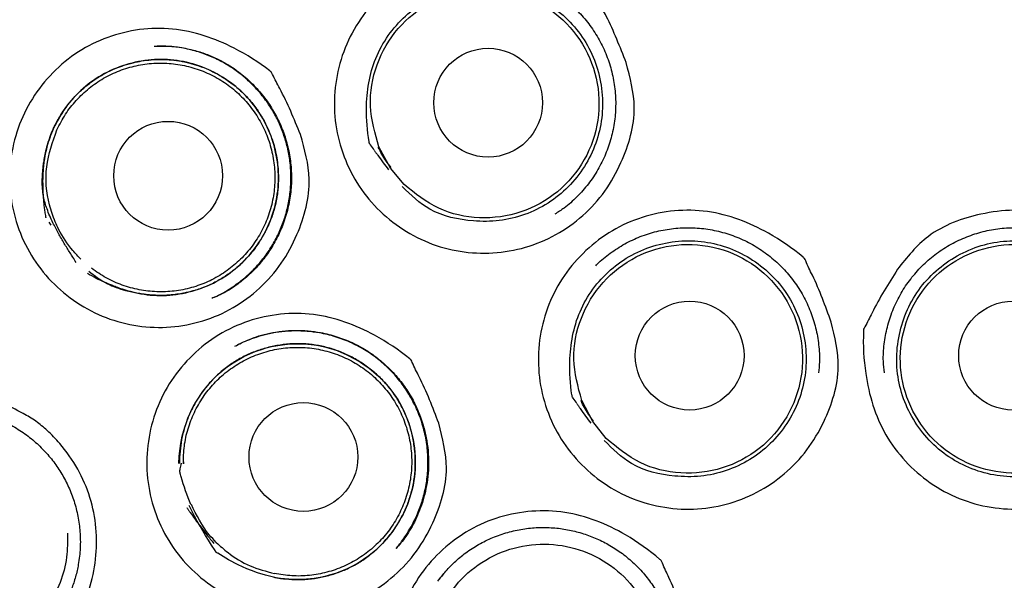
# Model space of a CAD drawing. Header units: millimetres. Extents: x 8 to 1520, y 12 to 1090.
# Tile 42 of 53: x 788.17 to 799.27, y 1062.65 to 1068.96. Entities that reach past the tile are written whole.
import ezdxf

# ---------------------------------------------------------------- set-up
doc = ezdxf.new("R2010")
doc.units = ezdxf.units.MM

msp = doc.modelspace()

# ---------------------------------------------------------------- linework, layer by layer
at = {"color": 7, "linetype": 'Continuous', "lineweight": 30}
for p, q in [((789.733, 1068.666), (789.721, 1068.666)), ((792.35, 1067.292), (792.221, 1067.53)), ((792.505, 1067.106), (792.35, 1067.292)), ((788.498, 1066.685), (788.521, 1066.651)), ((790.366, 1065.839), (790.342, 1065.828)), ((790.611, 1065.291), (790.628, 1065.299)), ((794.63, 1064.436), (794.506, 1064.676)), ((794.782, 1064.247), (794.63, 1064.436)), ((790.012, 1064.015), (790.016, 1063.962)), ((792.434, 1063.035), (792.411, 1063.009))]:
    msp.add_line(p, q, dxfattribs=at)
at = {"color": 7, "linetype": 'Continuous', "lineweight": 30, "flags": 128}
msp.add_lwpolyline([(789.966, 1063.964), (789.97, 1064.048), (789.98, 1064.135), (789.989, 1064.191), (790.004, 1064.271), (790.031, 1064.373), (790.05, 1064.428), (790.068, 1064.476), (790.087, 1064.523), (790.108, 1064.568), (790.131, 1064.612), (790.155, 1064.655), (790.235, 1064.776), (790.324, 1064.885), (790.371, 1064.934), (790.423, 1064.982), (790.475, 1065.026), (790.526, 1065.064), (790.576, 1065.099), (790.697, 1065.169), (790.806, 1065.218), (790.848, 1065.234), (790.895, 1065.25), (790.949, 1065.266), (791.011, 1065.282), (791.106, 1065.299), (791.215, 1065.311), (791.338, 1065.313), (791.418, 1065.309), (791.489, 1065.301), (791.538, 1065.293), (791.591, 1065.282), (791.648, 1065.268), (791.75, 1065.236), (791.859, 1065.19), (791.954, 1065.141), (792.014, 1065.105), (792.066, 1065.07), (792.109, 1065.038), (792.159, 1064.998), (792.218, 1064.946), (792.283, 1064.88), (792.342, 1064.811), (792.386, 1064.752), (792.414, 1064.712), (792.432, 1064.684), (792.451, 1064.652), (792.477, 1064.604), (792.508, 1064.54), (792.556, 1064.42), (792.585, 1064.324), (792.606, 1064.234), (792.621, 1064.137), (792.629, 1064.038), (792.629, 1063.94), (792.628, 1063.898), (792.625, 1063.857), (792.62, 1063.816), (792.615, 1063.775), (792.61, 1063.747), (792.605, 1063.722), (792.598, 1063.687), (792.585, 1063.636), (792.566, 1063.574), (792.541, 1063.503), (792.515, 1063.442), (792.492, 1063.393), (792.472, 1063.356), (792.45, 1063.317), (792.416, 1063.261), (792.377, 1063.204), (792.332, 1063.145), (792.262, 1063.065), (792.184, 1062.99), (792.106, 1062.925), (792.048, 1062.884), (791.991, 1062.847), (791.93, 1062.813), (791.864, 1062.78), (791.797, 1062.751), (791.729, 1062.726), (791.659, 1062.705), (791.611, 1062.693), (791.558, 1062.682), (791.489, 1062.67), (791.402, 1062.661), (791.299, 1062.657), (791.25, 1062.658), (791.203, 1062.66), (791.156, 1062.665), (791.109, 1062.671), (791.063, 1062.678), (791, 1062.691), (790.943, 1062.706), (790.853, 1062.734), (790.783, 1062.759), (790.733, 1062.78), (790.634, 1062.824), (790.524, 1062.88), (790.403, 1062.953), (790.402, 1062.954), (790.402, 1062.954), (790.401, 1062.954), (790.392, 1062.96), (790.389, 1062.962), (790.388, 1062.963), (790.388, 1062.963), (790.388, 1062.963), (790.388, 1062.963), (790.388, 1062.963), (790.388, 1062.963), (790.388, 1062.963), (790.379, 1062.976), (790.376, 1062.981), (790.375, 1062.983), (790.375, 1062.983), (790.375, 1062.983), (790.375, 1062.983), (790.334, 1063.045), (790.299, 1063.101), (790.267, 1063.153), (790.236, 1063.206), (790.204, 1063.26), (790.172, 1063.315), (790.141, 1063.372), (790.11, 1063.432), (790.08, 1063.493)], dxfattribs=at)
at = {"color": 7, "linetype": 'Continuous', "lineweight": 30}
for centre, radius in [((797.546, 1068.964), 16.35), ((797.546, 1068.964), 16.174), ((793.451, 1068.029), 0.613), ((789.844, 1067.206), 0.613), ((795.723, 1065.18), 0.613), ((799.368, 1065.18), 0.613), ((791.369, 1064.038), 0.613)]:
    msp.add_circle(centre, radius, dxfattribs=at)
for points, knots in [([(797.546, 1086.816), (797.386, 1086.815), (797.071, 1086.813), (796.608, 1086.793), (796.161, 1086.764), (795.732, 1086.725), (795.32, 1086.678), (794.924, 1086.623), (794.532, 1086.56), (794.146, 1086.49), (793.767, 1086.412), (793.407, 1086.33), (793.066, 1086.245), (792.754, 1086.161), (792.469, 1086.079), (792.21, 1086), (791.967, 1085.922), (791.74, 1085.846), (791.529, 1085.772), (791.329, 1085.699), (791.023, 1085.583), (790.605, 1085.415), (790.076, 1085.182), (789.547, 1084.927), (789.017, 1084.65), (788.491, 1084.353), (787.971, 1084.034), (787.462, 1083.699), (786.967, 1083.348), (786.487, 1082.983), (786.021, 1082.603), (785.567, 1082.206), (785.124, 1081.793), (784.694, 1081.363), (784.279, 1080.919), (783.879, 1080.459), (783.496, 1079.988), (783.13, 1079.506), (782.782, 1079.014), (782.45, 1078.511), (782.134, 1077.993), (781.833, 1077.462), (781.549, 1076.918), (781.284, 1076.364), (781.039, 1075.802), (780.815, 1075.238), (780.612, 1074.671), (780.429, 1074.102), (780.266, 1073.528), (780.121, 1072.944), (779.995, 1072.351), (779.887, 1071.749), (779.8, 1071.141), (779.734, 1070.53), (779.688, 1069.922), (779.664, 1069.317), (779.66, 1068.718), (779.676, 1068.12), (779.712, 1067.52), (779.769, 1066.917), (779.847, 1066.312), (779.946, 1065.708), (780.065, 1065.105), (780.204, 1064.51), (780.362, 1063.924), (780.538, 1063.349), (780.732, 1062.782), (780.946, 1062.22), (781.18, 1061.661), (781.434, 1061.108), (781.708, 1060.563), (782.001, 1060.025), (782.312, 1059.498), (782.641, 1058.98), (782.988, 1058.473), (783.355, 1057.975), (783.729, 1057.5), (784.11, 1057.049), (784.497, 1056.62), (784.905, 1056.196), (785.335, 1055.777), (785.711, 1055.435), (786.024, 1055.164), (786.266, 1054.962), (786.515, 1054.762), (786.769, 1054.564), (786.992, 1054.398), (787.174, 1054.266), (787.308, 1054.169), (787.426, 1054.086), (787.528, 1054.015), (787.614, 1053.956), (787.682, 1053.909), (787.734, 1053.873), (787.763, 1053.854), (787.775, 1053.847)], [0, 0, 0, 0, 0.01046, 0.020552, 0.030284, 0.039666, 0.048704, 0.057404, 0.065771, 0.074592, 0.083021, 0.091062, 0.098708, 0.105954, 0.112192, 0.118091, 0.123643, 0.12885, 0.133713, 0.138256, 0.142736, 0.155129, 0.167633, 0.180492, 0.193494, 0.206654, 0.219954, 0.233312, 0.246467, 0.259609, 0.272694, 0.285732, 0.298981, 0.312217, 0.325454, 0.338706, 0.351993, 0.365096, 0.378228, 0.391361, 0.40448, 0.417837, 0.43121, 0.444588, 0.457933, 0.471221, 0.484239, 0.497239, 0.510237, 0.523246, 0.536516, 0.549836, 0.563207, 0.576606, 0.589971, 0.603048, 0.616089, 0.629109, 0.64212, 0.655374, 0.668652, 0.681968, 0.695335, 0.708737, 0.721881, 0.734964, 0.748006, 0.761026, 0.774276, 0.787531, 0.800807, 0.814129, 0.827512, 0.840783, 0.854166, 0.867635, 0.881202, 0.893636, 0.906184, 0.918963, 0.932024, 0.945381, 0.952176, 0.959053, 0.966005, 0.973027, 0.980081, 0.984132, 0.987733, 0.990885, 0.99359, 0.995851, 0.997669, 0.999049, 1, 1, 1, 1]), ([(807.317, 1053.847), (807.33, 1053.856), (807.361, 1053.877), (807.421, 1053.92), (807.499, 1053.973), (807.591, 1054.036), (807.714, 1054.121), (807.864, 1054.227), (808.06, 1054.369), (808.284, 1054.536), (808.537, 1054.731), (808.804, 1054.944), (809.083, 1055.177), (809.368, 1055.425), (809.651, 1055.681), (809.959, 1055.972), (810.286, 1056.297), (810.628, 1056.658), (810.953, 1057.019), (811.274, 1057.395), (811.59, 1057.786), (811.9, 1058.194), (812.194, 1058.605), (812.476, 1059.021), (812.745, 1059.444), (813.017, 1059.898), (813.289, 1060.385), (813.559, 1060.907), (813.811, 1061.437), (814.047, 1061.978), (814.267, 1062.531), (814.47, 1063.097), (814.655, 1063.67), (814.82, 1064.25), (814.965, 1064.831), (815.089, 1065.412), (815.194, 1065.99), (815.28, 1066.571), (815.347, 1067.157), (815.395, 1067.749), (815.424, 1068.347), (815.432, 1068.948), (815.42, 1069.55), (815.388, 1070.149), (815.337, 1070.742), (815.267, 1071.328), (815.177, 1071.909), (815.069, 1072.49), (814.941, 1073.07), (814.793, 1073.649), (814.625, 1074.223), (814.438, 1074.793), (814.232, 1075.355), (814.009, 1075.907), (813.769, 1076.448), (813.511, 1076.979), (813.236, 1077.503), (812.942, 1078.02), (812.63, 1078.529), (812.301, 1079.027), (811.956, 1079.514), (811.596, 1079.988), (811.222, 1080.448), (810.834, 1080.894), (810.431, 1081.328), (810.035, 1081.727), (809.649, 1082.092), (809.275, 1082.427), (808.891, 1082.751), (808.499, 1083.064), (808.101, 1083.364), (807.678, 1083.664), (807.235, 1083.96), (806.771, 1084.25), (806.312, 1084.517), (805.944, 1084.718), (805.665, 1084.863), (805.473, 1084.959), (805.273, 1085.057), (805.055, 1085.16), (804.816, 1085.269), (804.56, 1085.381), (804.288, 1085.495), (803.999, 1085.609), (803.69, 1085.726), (803.36, 1085.844), (803.02, 1085.957), (802.672, 1086.065), (802.318, 1086.167), (801.947, 1086.265), (801.559, 1086.36), (801.154, 1086.448), (800.731, 1086.53), (800.303, 1086.603), (799.871, 1086.665), (799.437, 1086.717), (798.986, 1086.76), (798.52, 1086.792), (798.038, 1086.812), (797.712, 1086.815), (797.546, 1086.816)], [0, 0, 0, 0, 0.001186, 0.002778, 0.004846, 0.007367, 0.010065, 0.014571, 0.019398, 0.025865, 0.032824, 0.040265, 0.048181, 0.056547, 0.064911, 0.073131, 0.084205, 0.095022, 0.105589, 0.115914, 0.127315, 0.138425, 0.149382, 0.160324, 0.171232, 0.182109, 0.194899, 0.207672, 0.22044, 0.233218, 0.246251, 0.259319, 0.27244, 0.285585, 0.298704, 0.311541, 0.324334, 0.337106, 0.34987, 0.362874, 0.375899, 0.38896, 0.402085, 0.415237, 0.428126, 0.440963, 0.453761, 0.466536, 0.479532, 0.492532, 0.505551, 0.518603, 0.531703, 0.544624, 0.557512, 0.570352, 0.583154, 0.596161, 0.609152, 0.622137, 0.635132, 0.648154, 0.660985, 0.673864, 0.68676, 0.699639, 0.710558, 0.721481, 0.732417, 0.743351, 0.754253, 0.764948, 0.777202, 0.789097, 0.800648, 0.811866, 0.816527, 0.82113, 0.825886, 0.831122, 0.836844, 0.843055, 0.849363, 0.856118, 0.863318, 0.870955, 0.879017, 0.886701, 0.89472, 0.903074, 0.911765, 0.920798, 0.930175, 0.939902, 0.94913, 0.958663, 0.968507, 0.978671, 0.989165, 1, 1, 1, 1]), ([(795.007, 1068.48), (795.052, 1068.313), (795.151, 1067.937), (795, 1067.428), (794.779, 1067.025), (794.526, 1066.748), (794.222, 1066.53), (793.875, 1066.388), (793.506, 1066.323), (793.134, 1066.342), (792.773, 1066.44), (792.444, 1066.619), (792.16, 1066.862), (791.936, 1067.162), (791.785, 1067.504), (791.71, 1067.872), (791.72, 1068.246), (791.81, 1068.608), (791.978, 1068.942), (792.216, 1069.23), (792.509, 1069.463), (792.847, 1069.622), (793.211, 1069.704), (793.705, 1069.707), (794.214, 1069.524), (794.554, 1069.299), (794.683, 1069.195), (794.688, 1069.191), (794.689, 1069.19), (794.69, 1069.19), (794.696, 1069.181), (794.722, 1069.116), (794.847, 1068.89), (794.938, 1068.657), (795.007, 1068.48)], [0, 0, 0, 0, 0.0483426, 0.1087464, 0.1437103, 0.1788427, 0.2140349, 0.249241, 0.2842897, 0.3194105, 0.3543551, 0.3894546, 0.424723, 0.45961, 0.4947683, 0.5300413, 0.5651451, 0.60016, 0.635025, 0.6702864, 0.7054596, 0.7403542, 0.7753957, 0.8104962, 0.8794928, 0.9244617, 0.9259353, 0.9263202, 0.9264249, 0.9264553, 0.9264713, 0.9293206, 0.94618, 1, 1, 1, 1]), ([(793.584, 1069.489), (793.591, 1069.489), (793.662, 1069.484), (793.796, 1069.452), (793.979, 1069.391), (794.154, 1069.304), (794.315, 1069.196), (794.461, 1069.067), (794.588, 1068.921), (794.695, 1068.759), (794.781, 1068.585), (794.843, 1068.4), (794.881, 1068.209), (794.893, 1068.015), (794.88, 1067.821), (794.841, 1067.631), (794.778, 1067.447), (794.692, 1067.273), (794.584, 1067.112), (794.455, 1066.967), (794.328, 1066.852), (794.239, 1066.796), (794.204, 1066.774)], [0, 0, 0, 0, 0.005793, 0.059059, 0.112457, 0.165751, 0.21929, 0.272575, 0.325797, 0.379095, 0.432384, 0.486004, 0.539556, 0.592825, 0.646149, 0.699324, 0.752683, 0.806164, 0.859485, 0.912878, 0.966108, 1, 1, 1, 1]), ([(792.168, 1067.493), (792.154, 1067.513), (792.137, 1067.54), (792.116, 1067.565), (792.113, 1067.573), (792.112, 1067.573), (792.112, 1067.575), (792.111, 1067.58), (792.089, 1067.709), (792.062, 1068.029), (792.128, 1068.45), (792.317, 1068.791), (792.512, 1069.013), (792.751, 1069.188), (793.024, 1069.302), (793.314, 1069.358), (793.608, 1069.347), (793.893, 1069.272), (794.154, 1069.134), (794.382, 1068.946), (794.561, 1068.711), (794.684, 1068.443), (794.744, 1068.153), (794.743, 1067.857), (794.674, 1067.57), (794.545, 1067.305), (794.361, 1067.075), (794.132, 1066.888), (793.866, 1066.76), (793.578, 1066.69), (793.214, 1066.689), (792.804, 1066.777), (792.581, 1066.989), (792.483, 1067.084)], [0, 0, 0, 0, 0.009343, 0.01238, 0.012397, 0.01243, 0.012542, 0.012955, 0.014539, 0.062642, 0.135791, 0.173231, 0.210592, 0.248017, 0.285686, 0.323167, 0.360343, 0.397403, 0.435036, 0.472742, 0.50977, 0.54704, 0.584796, 0.622363, 0.659519, 0.696886, 0.734324, 0.771591, 0.808979, 0.846506, 0.883831, 0.948599, 1, 1, 1, 1]), ([(791.336, 1067.67), (791.383, 1067.504), (791.489, 1067.13), (791.347, 1066.619), (791.132, 1066.212), (790.884, 1065.931), (790.584, 1065.708), (790.24, 1065.56), (789.874, 1065.489), (789.501, 1065.502), (789.139, 1065.595), (788.808, 1065.768), (788.52, 1066.006), (788.291, 1066.302), (788.134, 1066.642), (788.054, 1067.008), (788.057, 1067.383), (788.141, 1067.746), (788.303, 1068.083), (788.536, 1068.375), (788.824, 1068.613), (789.159, 1068.777), (789.521, 1068.865), (790.015, 1068.876), (790.526, 1068.701), (790.869, 1068.482), (790.999, 1068.381), (791.005, 1068.376), (791.006, 1068.375), (791.007, 1068.375), (791.013, 1068.367), (791.04, 1068.302), (791.169, 1068.078), (791.264, 1067.846), (791.336, 1067.67)], [0, 0, 0, 0, 0.048343, 0.108746, 0.14371, 0.178843, 0.214035, 0.249241, 0.28429, 0.31941, 0.354355, 0.389455, 0.424723, 0.45961, 0.494768, 0.530041, 0.565145, 0.60016, 0.635025, 0.670286, 0.70546, 0.740354, 0.775396, 0.810496, 0.879493, 0.924462, 0.925935, 0.92632, 0.926425, 0.926455, 0.926471, 0.929321, 0.94618, 1, 1, 1, 1]), ([(789.688, 1068.665), (789.713, 1068.666), (789.768, 1068.668), (789.862, 1068.666), (789.974, 1068.655), (790.101, 1068.631), (790.237, 1068.591), (790.372, 1068.537), (790.501, 1068.47), (790.634, 1068.383), (790.767, 1068.273), (790.893, 1068.138), (791.001, 1067.991), (791.09, 1067.833), (791.158, 1067.665), (791.207, 1067.488), (791.233, 1067.304), (791.237, 1067.117), (791.217, 1066.929), (791.172, 1066.744), (791.105, 1066.566), (791.017, 1066.401), (790.912, 1066.253), (790.794, 1066.122), (790.686, 1066.028), (790.597, 1065.962), (790.532, 1065.92), (790.464, 1065.881), (790.396, 1065.849), (790.354, 1065.831), (790.335, 1065.823)], [0, 0, 0, 0, 0.018879, 0.041863, 0.069048, 0.100639, 0.135979, 0.171402, 0.206342, 0.24106, 0.286491, 0.331033, 0.374971, 0.418208, 0.461896, 0.50629, 0.550899, 0.595916, 0.64149, 0.687404, 0.733845, 0.778949, 0.822739, 0.865202, 0.906194, 0.926202, 0.945528, 0.962584, 0.983732, 1, 1, 1, 1]), ([(790.366, 1065.837), (790.401, 1065.854), (790.475, 1065.891), (790.584, 1065.961), (790.696, 1066.044), (790.804, 1066.143), (790.904, 1066.255), (790.995, 1066.38), (791.073, 1066.517), (791.138, 1066.665), (791.187, 1066.821), (791.218, 1066.983), (791.231, 1067.146), (791.227, 1067.309), (791.204, 1067.468), (791.165, 1067.623), (791.111, 1067.772), (791.041, 1067.912), (790.956, 1068.046), (790.862, 1068.164), (790.76, 1068.268), (790.654, 1068.359), (790.533, 1068.444), (790.397, 1068.52), (790.246, 1068.584), (790.081, 1068.632), (789.909, 1068.663), (789.791, 1068.665), (789.733, 1068.666)], [0, 0, 0, 0, 0.029331, 0.061475, 0.096507, 0.133096, 0.170441, 0.20858, 0.247648, 0.287755, 0.328524, 0.369381, 0.409923, 0.450188, 0.490041, 0.529564, 0.568832, 0.607707, 0.646224, 0.686883, 0.719667, 0.754294, 0.790825, 0.829398, 0.870101, 0.912536, 0.956767, 1, 1, 1, 1]), ([(788.807, 1066.23), (788.795, 1066.249), (788.772, 1066.285), (788.738, 1066.339), (788.705, 1066.391), (788.673, 1066.445), (788.641, 1066.5), (788.608, 1066.557), (788.577, 1066.616), (788.543, 1066.682), (788.509, 1066.754), (788.48, 1066.829), (788.455, 1066.901), (788.438, 1066.977), (788.43, 1067.04), (788.426, 1067.09), (788.425, 1067.133), (788.426, 1067.197), (788.431, 1067.266), (788.439, 1067.333), (788.448, 1067.395), (788.462, 1067.47), (788.481, 1067.544), (788.501, 1067.609), (788.519, 1067.659), (788.538, 1067.706), (788.559, 1067.752), (788.581, 1067.796), (788.619, 1067.868), (788.68, 1067.962), (788.753, 1068.055), (788.817, 1068.123), (788.866, 1068.171), (788.917, 1068.215), (788.968, 1068.255), (789.04, 1068.306), (789.132, 1068.361), (789.224, 1068.404), (789.29, 1068.431), (789.337, 1068.447), (789.391, 1068.464), (789.461, 1068.483), (789.55, 1068.501), (789.659, 1068.514), (789.763, 1068.518), (789.854, 1068.514), (789.921, 1068.508), (789.979, 1068.499), (790.032, 1068.489), (790.103, 1068.472), (790.194, 1068.445), (790.297, 1068.404), (790.385, 1068.36), (790.454, 1068.32), (790.506, 1068.286), (790.555, 1068.251), (790.606, 1068.211), (790.666, 1068.16), (790.728, 1068.099), (790.784, 1068.034), (790.828, 1067.978), (790.858, 1067.935), (790.88, 1067.902), (790.902, 1067.867), (790.928, 1067.819), (790.967, 1067.744), (791.005, 1067.651), (791.038, 1067.548), (791.061, 1067.454), (791.077, 1067.359), (791.086, 1067.26), (791.088, 1067.181), (791.086, 1067.12), (791.084, 1067.079), (791.08, 1067.038), (791.076, 1067.001), (791.071, 1066.97), (791.066, 1066.94), (791.058, 1066.903), (791.047, 1066.853), (791.029, 1066.791), (791.007, 1066.726), (790.982, 1066.666), (790.96, 1066.616), (790.938, 1066.574), (790.914, 1066.529), (790.883, 1066.478), (790.845, 1066.42), (790.795, 1066.353), (790.733, 1066.28), (790.658, 1066.205), (790.587, 1066.144), (790.522, 1066.096), (790.464, 1066.058), (790.404, 1066.022), (790.339, 1065.989), (790.273, 1065.959), (790.204, 1065.933), (790.143, 1065.913), (790.086, 1065.898), (790.03, 1065.885), (789.96, 1065.872), (789.874, 1065.862), (789.794, 1065.857), (789.728, 1065.858), (789.68, 1065.86), (789.633, 1065.863), (789.586, 1065.869), (789.534, 1065.876), (789.478, 1065.887), (789.408, 1065.904), (789.335, 1065.925), (789.265, 1065.95), (789.197, 1065.977), (789.122, 1066.008), (789.03, 1066.051), (788.968, 1066.086), (788.935, 1066.105)], [0, 0, 0, 0, 0.008266, 0.015663, 0.023195, 0.030846, 0.03864, 0.046606, 0.054772, 0.063168, 0.073838, 0.083842, 0.092747, 0.101776, 0.112538, 0.115717, 0.120339, 0.128152, 0.139148, 0.145887, 0.152799, 0.162091, 0.173756, 0.18088, 0.187106, 0.193272, 0.199387, 0.205456, 0.211475, 0.229215, 0.246446, 0.254817, 0.26343, 0.271681, 0.279561, 0.287065, 0.304141, 0.318789, 0.324267, 0.330272, 0.337182, 0.344997, 0.356827, 0.370268, 0.385316, 0.395105, 0.403796, 0.409919, 0.41655, 0.423692, 0.436747, 0.451163, 0.464285, 0.47288, 0.480426, 0.487054, 0.494882, 0.504435, 0.515744, 0.526792, 0.535886, 0.541758, 0.545909, 0.550418, 0.557057, 0.565833, 0.581529, 0.593849, 0.605145, 0.617162, 0.629229, 0.641214, 0.646319, 0.6514, 0.656459, 0.661498, 0.664904, 0.668097, 0.672412, 0.678866, 0.686858, 0.69601, 0.704089, 0.71073, 0.715925, 0.72141, 0.729363, 0.737872, 0.746945, 0.759935, 0.773189, 0.78559, 0.794353, 0.80265, 0.811166, 0.820173, 0.829129, 0.838042, 0.84693, 0.852929, 0.859564, 0.868201, 0.87883, 0.891432, 0.897485, 0.90324, 0.909001, 0.914766, 0.920534, 0.928307, 0.935598, 0.947087, 0.956147, 0.962786, 0.973811, 0.986196, 1, 1, 1, 1]), ([(788.95, 1066.131), (789.016, 1066.081), (789.141, 1065.983), (789.383, 1065.904), (789.645, 1065.852), (789.937, 1065.858), (790.223, 1065.93), (790.488, 1066.06), (790.715, 1066.248), (790.897, 1066.479), (791.024, 1066.745), (791.091, 1067.033), (791.09, 1067.329), (791.027, 1067.618), (790.902, 1067.886), (790.722, 1068.119), (790.493, 1068.306), (790.231, 1068.442), (789.946, 1068.515), (789.652, 1068.523), (789.363, 1068.466), (789.091, 1068.35), (788.854, 1068.173), (788.671, 1067.966), (788.59, 1067.811), (788.554, 1067.742)], [0, 0, 0, 0, 0.037606, 0.072123, 0.115282, 0.159887, 0.204736, 0.249417, 0.293956, 0.338697, 0.383354, 0.427758, 0.472655, 0.517776, 0.562316, 0.606569, 0.65163, 0.696606, 0.740895, 0.785325, 0.830116, 0.875134, 0.91986, 0.96451, 1, 1, 1, 1]), ([(788.546, 1066.676), (788.533, 1066.703), (788.509, 1066.754), (788.48, 1066.829), (788.455, 1066.901), (788.438, 1066.977), (788.43, 1067.04), (788.426, 1067.09), (788.425, 1067.133), (788.426, 1067.197), (788.431, 1067.266), (788.439, 1067.333), (788.448, 1067.395), (788.462, 1067.47), (788.481, 1067.543), (788.501, 1067.607), (788.517, 1067.654), (788.535, 1067.699), (788.548, 1067.728), (788.554, 1067.742)], [0, 0, 0, 0, 0.079102, 0.153268, 0.21929, 0.286225, 0.366014, 0.389581, 0.423842, 0.481769, 0.563285, 0.61325, 0.664492, 0.733379, 0.819857, 0.870137, 0.913806, 0.957081, 1, 1, 1, 1]), ([(788.554, 1067.742), (788.546, 1067.723), (788.523, 1067.671), (788.492, 1067.584), (788.464, 1067.479), (788.449, 1067.395), (788.441, 1067.334), (788.437, 1067.293), (788.434, 1067.252), (788.431, 1067.209), (788.43, 1067.166), (788.43, 1067.065), (788.434, 1066.97), (788.443, 1066.881), (788.447, 1066.854), (788.45, 1066.827), (788.454, 1066.8), (788.458, 1066.773), (788.462, 1066.751), (788.464, 1066.737), (788.466, 1066.732), (788.466, 1066.731)], [0, 0, 0, 0, 0.059151, 0.16559, 0.27141, 0.374265, 0.412913, 0.452384, 0.492705, 0.5339, 0.575992, 0.619003, 0.826916, 0.853572, 0.880108, 0.906527, 0.932835, 0.959036, 0.985135, 0.997174, 1, 1, 1, 1]), ([(788.571, 1066.687), (788.548, 1066.75), (788.475, 1066.947), (788.447, 1067.314), (788.543, 1067.588), (788.591, 1067.725)], [0, 0, 0, 0, 0.187617, 0.593056, 1, 1, 1, 1]), ([(792.358, 1067.298), (792.338, 1067.324), (792.301, 1067.373), (792.252, 1067.449), (792.226, 1067.501), (792.213, 1067.527)], [0, 0, 0, 0, 0.3606191, 0.6813136, 1, 1, 1, 1]), ([(792.168, 1067.493), (792.17, 1067.489), (792.175, 1067.482), (792.183, 1067.471), (792.191, 1067.46), (792.199, 1067.449), (792.224, 1067.413), (792.266, 1067.354), (792.307, 1067.3), (792.327, 1067.274)], [0, 0, 0, 0, 0.049063, 0.098593, 0.148592, 0.19906, 0.249996, 0.638385, 1, 1, 1, 1]), ([(797.318, 1065.557), (797.359, 1065.389), (797.45, 1065.011), (797.287, 1064.507), (797.056, 1064.109), (796.796, 1063.839), (796.487, 1063.628), (796.137, 1063.494), (795.766, 1063.437), (795.394, 1063.466), (795.036, 1063.572), (794.711, 1063.759), (794.433, 1064.008), (794.216, 1064.313), (794.072, 1064.659), (794.007, 1065.028), (794.025, 1065.402), (794.124, 1065.761), (794.3, 1066.091), (794.545, 1066.373), (794.843, 1066.599), (795.185, 1066.75), (795.55, 1066.824), (796.045, 1066.815), (796.549, 1066.62), (796.884, 1066.387), (797.01, 1066.28), (797.016, 1066.276), (797.017, 1066.275), (797.017, 1066.274), (797.023, 1066.266), (797.048, 1066.2), (797.168, 1065.971), (797.253, 1065.736), (797.318, 1065.557)], [0, 0, 0, 0, 0.048343, 0.108746, 0.143711, 0.178843, 0.214035, 0.249241, 0.28429, 0.31941, 0.354355, 0.389455, 0.424722, 0.45961, 0.494768, 0.530041, 0.565145, 0.60016, 0.635024, 0.670286, 0.70546, 0.740354, 0.775396, 0.810496, 0.879493, 0.924462, 0.925935, 0.92632, 0.926425, 0.926455, 0.926471, 0.929321, 0.94618, 1, 1, 1, 1]), ([(798.064, 1066.152), (798.172, 1066.287), (798.416, 1066.591), (798.916, 1066.771), (799.374, 1066.832), (799.746, 1066.792), (800.102, 1066.676), (800.421, 1066.481), (800.691, 1066.224), (800.898, 1065.913), (801.034, 1065.565), (801.086, 1065.195), (801.06, 1064.821), (800.949, 1064.463), (800.764, 1064.137), (800.51, 1063.863), (800.205, 1063.645), (799.859, 1063.503), (799.492, 1063.439), (799.118, 1063.459), (798.756, 1063.558), (798.427, 1063.737), (798.145, 1063.982), (797.85, 1064.377), (797.696, 1064.894), (797.676, 1065.301), (797.682, 1065.466), (797.682, 1065.473), (797.682, 1065.475), (797.682, 1065.476), (797.685, 1065.485), (797.723, 1065.545), (797.83, 1065.78), (797.963, 1065.991), (798.064, 1066.152)], [0, 0, 0, 0, 0.048216, 0.10897, 0.143984, 0.179183, 0.214255, 0.249211, 0.28433, 0.31938, 0.354268, 0.389454, 0.424609, 0.459922, 0.494722, 0.530036, 0.565299, 0.600106, 0.635214, 0.67028, 0.705517, 0.740623, 0.775669, 0.810789, 0.879404, 0.924527, 0.926012, 0.9264, 0.926505, 0.926535, 0.926551, 0.9294, 0.946253, 1, 1, 1, 1]), ([(788.861, 1066.266), (788.83, 1066.298), (788.732, 1066.399), (788.636, 1066.544), (788.584, 1066.659), (788.571, 1066.687)], [0, 0, 0, 0, 0.259474, 0.821315, 1, 1, 1, 1]), ([(794.664, 1066.193), (794.669, 1066.199), (794.718, 1066.252), (794.826, 1066.336), (794.989, 1066.442), (795.165, 1066.524), (795.35, 1066.583), (795.542, 1066.616), (795.736, 1066.625), (795.929, 1066.608), (796.119, 1066.566), (796.301, 1066.499), (796.474, 1066.41), (796.633, 1066.298), (796.777, 1066.167), (796.901, 1066.019), (797.006, 1065.855), (797.088, 1065.679), (797.147, 1065.494), (797.18, 1065.302), (797.191, 1065.131), (797.179, 1065.026), (797.175, 1064.985)], [0, 0, 0, 0, 0.005986, 0.059493, 0.112634, 0.165955, 0.219407, 0.272679, 0.326044, 0.379252, 0.432475, 0.48584, 0.539106, 0.592599, 0.645871, 0.699047, 0.75232, 0.80557, 0.85914, 0.912677, 0.965917, 1, 1, 1, 1]), ([(797.917, 1064.986), (797.912, 1065.029), (797.901, 1065.137), (797.912, 1065.311), (797.947, 1065.502), (798.007, 1065.688), (798.09, 1065.863), (798.196, 1066.026), (798.321, 1066.174), (798.465, 1066.304), (798.625, 1066.415), (798.799, 1066.503), (798.981, 1066.568), (799.171, 1066.609), (799.365, 1066.625), (799.559, 1066.615), (799.75, 1066.58), (799.935, 1066.521), (800.111, 1066.438), (800.272, 1066.331), (800.378, 1066.249), (800.424, 1066.198), (800.427, 1066.195)], [0, 0, 0, 0, 0.036168, 0.089453, 0.143051, 0.196638, 0.249921, 0.303241, 0.356441, 0.409774, 0.463288, 0.516601, 0.570003, 0.623254, 0.676513, 0.729918, 0.783219, 0.836729, 0.890067, 0.943259, 0.99681, 1, 1, 1, 1]), ([(794.451, 1064.64), (794.439, 1064.66), (794.422, 1064.688), (794.401, 1064.713), (794.398, 1064.721), (794.398, 1064.721), (794.397, 1064.723), (794.397, 1064.728), (794.376, 1064.857), (794.356, 1065.178), (794.429, 1065.598), (794.624, 1065.935), (794.824, 1066.153), (795.066, 1066.323), (795.341, 1066.433), (795.633, 1066.482), (795.926, 1066.466), (796.21, 1066.386), (796.469, 1066.244), (796.694, 1066.051), (796.868, 1065.813), (796.986, 1065.543), (797.041, 1065.252), (797.034, 1064.956), (796.96, 1064.67), (796.826, 1064.408), (796.637, 1064.181), (796.405, 1063.999), (796.137, 1063.876), (795.848, 1063.811), (795.483, 1063.817), (795.074, 1063.912), (794.856, 1064.129), (794.759, 1064.225)], [0, 0, 0, 0, 0.009343, 0.01238, 0.012397, 0.01243, 0.012542, 0.012955, 0.014539, 0.062642, 0.135791, 0.173232, 0.210592, 0.248018, 0.285686, 0.323168, 0.360343, 0.397404, 0.435036, 0.472742, 0.50977, 0.54704, 0.584796, 0.622363, 0.659519, 0.696886, 0.734324, 0.771591, 0.808979, 0.846505, 0.883831, 0.948599, 1, 1, 1, 1]), ([(800.129, 1064.02), (800.076, 1063.994), (799.851, 1063.882), (799.502, 1063.795), (799.113, 1063.832), (798.833, 1063.923), (798.578, 1064.073), (798.365, 1064.277), (798.199, 1064.521), (798.091, 1064.795), (798.046, 1065.086), (798.069, 1065.382), (798.151, 1065.667), (798.295, 1065.924), (798.493, 1066.143), (798.734, 1066.313), (799.005, 1066.43), (799.296, 1066.481), (799.59, 1066.468), (799.875, 1066.391), (800.138, 1066.255), (800.362, 1066.061), (800.541, 1065.825), (800.686, 1065.492), (800.768, 1065.082), (800.662, 1064.793), (800.615, 1064.665)], [0, 0, 0, 0, 0.023634, 0.10024, 0.139212, 0.178117, 0.216861, 0.255912, 0.295064, 0.333773, 0.372388, 0.411738, 0.451127, 0.489757, 0.528492, 0.567649, 0.606674, 0.645364, 0.684266, 0.723208, 0.76228, 0.801434, 0.840443, 0.879261, 0.946326, 1, 1, 1, 1]), ([(792.894, 1064.418), (792.937, 1064.25), (793.034, 1063.874), (792.879, 1063.367), (792.654, 1062.967), (792.4, 1062.692), (792.094, 1062.477), (791.746, 1062.338), (791.377, 1062.277), (791.005, 1062.3), (790.645, 1062.402), (790.318, 1062.583), (790.036, 1062.829), (789.815, 1063.131), (789.666, 1063.474), (789.595, 1063.842), (789.608, 1064.216), (789.701, 1064.577), (789.871, 1064.909), (790.112, 1065.195), (790.406, 1065.425), (790.745, 1065.58), (791.109, 1065.659), (791.604, 1065.657), (792.11, 1065.469), (792.448, 1065.241), (792.576, 1065.136), (792.581, 1065.132), (792.583, 1065.13), (792.583, 1065.13), (792.589, 1065.122), (792.614, 1065.056), (792.738, 1064.829), (792.827, 1064.596), (792.894, 1064.418)], [0, 0, 0, 0, 0.0483426, 0.1087463, 0.1437111, 0.1788427, 0.2140351, 0.249241, 0.2842897, 0.3194105, 0.3543551, 0.3894546, 0.4247223, 0.45961, 0.4947683, 0.5300414, 0.5651452, 0.6001601, 0.635024, 0.6702864, 0.7054595, 0.7403542, 0.7753957, 0.8104962, 0.8794928, 0.9244617, 0.9259353, 0.9263202, 0.9264249, 0.9264553, 0.9264713, 0.9293206, 0.94618, 1, 1, 1, 1]), ([(790.595, 1065.285), (790.62, 1065.298), (790.674, 1065.326), (790.764, 1065.366), (790.871, 1065.404), (790.994, 1065.436), (791.131, 1065.458), (791.275, 1065.467), (791.421, 1065.461), (791.578, 1065.44), (791.745, 1065.397), (791.918, 1065.33), (792.077, 1065.244), (792.222, 1065.141), (792.354, 1065.022), (792.471, 1064.888), (792.574, 1064.738), (792.659, 1064.573), (792.718, 1064.41), (792.755, 1064.255), (792.776, 1064.11), (792.782, 1063.964), (792.774, 1063.821), (792.753, 1063.685), (792.721, 1063.558), (792.681, 1063.44), (792.634, 1063.332), (792.582, 1063.233), (792.527, 1063.145), (792.468, 1063.07), (792.431, 1063.027), (792.413, 1063.007)], [0, 0, 0, 0, 0.020984, 0.045279, 0.072839, 0.103542, 0.137632, 0.173362, 0.20853, 0.243096, 0.288532, 0.333122, 0.376721, 0.419654, 0.461866, 0.504762, 0.548595, 0.593203, 0.638845, 0.673773, 0.708963, 0.744512, 0.779406, 0.812708, 0.844285, 0.874367, 0.903002, 0.929933, 0.955078, 0.978291, 1, 1, 1, 1]), ([(792.434, 1063.032), (792.448, 1063.05), (792.48, 1063.09), (792.531, 1063.164), (792.586, 1063.255), (792.647, 1063.374), (792.703, 1063.517), (792.747, 1063.684), (792.772, 1063.86), (792.776, 1064.043), (792.756, 1064.227), (792.713, 1064.409), (792.648, 1064.583), (792.562, 1064.746), (792.459, 1064.896), (792.339, 1065.03), (792.205, 1065.148), (792.058, 1065.249), (791.899, 1065.332), (791.729, 1065.396), (791.564, 1065.436), (791.411, 1065.455), (791.27, 1065.46), (791.127, 1065.451), (790.99, 1065.428), (790.868, 1065.397), (790.767, 1065.363), (790.688, 1065.331), (790.645, 1065.31), (790.626, 1065.301)], [0, 0, 0, 0, 0.017118, 0.039067, 0.066079, 0.096368, 0.137915, 0.180492, 0.224285, 0.269458, 0.315743, 0.361979, 0.407888, 0.453264, 0.498154, 0.542669, 0.586658, 0.630279, 0.67458, 0.719597, 0.765039, 0.799541, 0.834493, 0.869843, 0.905424, 0.93728, 0.963595, 0.984468, 1, 1, 1, 1]), ([(791.035, 1062.684), (791.05, 1062.681), (791.079, 1062.675), (791.123, 1062.669), (791.201, 1062.659), (791.313, 1062.654), (791.459, 1062.663), (791.604, 1062.688), (791.745, 1062.729), (791.882, 1062.785), (792.01, 1062.855), (792.129, 1062.94), (792.239, 1063.038), (792.337, 1063.147), (792.423, 1063.265), (792.495, 1063.393), (792.553, 1063.527), (792.596, 1063.667), (792.623, 1063.811), (792.633, 1063.957), (792.627, 1064.106), (792.605, 1064.253), (792.568, 1064.395), (792.515, 1064.532), (792.448, 1064.662), (792.367, 1064.784), (792.273, 1064.895), (792.166, 1064.996), (792.047, 1065.086), (791.92, 1065.163), (791.787, 1065.225), (791.648, 1065.271), (791.505, 1065.301), (791.36, 1065.316), (791.214, 1065.314), (791.069, 1065.296), (790.925, 1065.262), (790.785, 1065.213), (790.653, 1065.149), (790.529, 1065.071), (790.414, 1064.978), (790.31, 1064.874), (790.219, 1064.76), (790.141, 1064.636), (790.077, 1064.506), (790.028, 1064.371), (789.995, 1064.237), (789.976, 1064.101), (789.973, 1064.01), (789.971, 1063.964)], [0, 0, 0, 0, 0.006987, 0.013766, 0.020345, 0.042783, 0.065011, 0.0873, 0.10992, 0.132453, 0.154665, 0.176842, 0.199268, 0.221812, 0.244068, 0.266304, 0.288785, 0.311103, 0.333255, 0.355531, 0.378215, 0.401013, 0.423395, 0.445632, 0.467998, 0.490198, 0.512316, 0.534637, 0.557438, 0.580179, 0.602474, 0.624596, 0.646828, 0.669164, 0.691319, 0.713564, 0.73617, 0.758891, 0.781252, 0.80354, 0.826043, 0.848522, 0.870753, 0.893009, 0.915558, 0.937082, 0.9585, 0.978612, 1, 1, 1, 1]), ([(788.21, 1064.528), (788.259, 1064.5), (788.355, 1064.445), (788.493, 1064.33), (788.658, 1064.156), (788.836, 1063.909), (788.974, 1063.584), (789.043, 1063.238), (789.038, 1062.886), (788.965, 1062.541), (788.818, 1062.22), (788.611, 1061.937), (788.347, 1061.704), (788.041, 1061.529), (787.705, 1061.423), (787.354, 1061.388), (787.004, 1061.428), (786.669, 1061.538), (786.366, 1061.718), (786.104, 1061.954), (785.897, 1062.24), (785.751, 1062.563), (785.679, 1062.909), (785.677, 1063.263), (785.75, 1063.607), (785.891, 1063.929), (786.099, 1064.214), (786.359, 1064.451), (786.662, 1064.629), (786.939, 1064.722), (787.169, 1064.759), (787.325, 1064.768), (787.465, 1064.763), (787.585, 1064.752), (787.696, 1064.736), (787.777, 1064.721), (787.826, 1064.711), (787.846, 1064.706), (787.855, 1064.704), (787.859, 1064.703), (787.864, 1064.702), (787.874, 1064.697), (787.895, 1064.687), (787.928, 1064.671), (788.036, 1064.619), (788.13, 1064.57), (788.21, 1064.528)], [0, 0, 0, 0, 0.015951, 0.031373, 0.050821, 0.084083, 0.117158, 0.150131, 0.183492, 0.216748, 0.249739, 0.282955, 0.316115, 0.349352, 0.382615, 0.415823, 0.449088, 0.48227, 0.515347, 0.548526, 0.581682, 0.614914, 0.648258, 0.681405, 0.71463, 0.747654, 0.780871, 0.814198, 0.847216, 0.880245, 0.896788, 0.913581, 0.924703, 0.93674, 0.947763, 0.956661, 0.960277, 0.961811, 0.962474, 0.962991, 0.963103, 0.963919, 0.966127, 0.969617, 0.97439, 1, 1, 1, 1]), ([(794.451, 1064.64), (794.454, 1064.636), (794.459, 1064.629), (794.466, 1064.618), (794.474, 1064.607), (794.482, 1064.595), (794.507, 1064.559), (794.548, 1064.5), (794.587, 1064.445), (794.607, 1064.419)], [0, 0, 0, 0, 0.049063, 0.098594, 0.148594, 0.199063, 0.250002, 0.638394, 1, 1, 1, 1]), ([(794.638, 1064.441), (794.619, 1064.468), (794.583, 1064.518), (794.535, 1064.594), (794.51, 1064.647), (794.498, 1064.673)], [0, 0, 0, 0, 0.360623, 0.681316, 1, 1, 1, 1]), ([(786.814, 1064.463), (786.858, 1064.48), (786.953, 1064.516), (787.109, 1064.553), (787.266, 1064.574), (787.417, 1064.576), (787.558, 1064.565), (787.7, 1064.54), (787.854, 1064.497), (788.014, 1064.431), (788.174, 1064.341), (788.319, 1064.235), (788.446, 1064.115), (788.556, 1063.986), (788.649, 1063.847), (788.726, 1063.698), (788.787, 1063.539), (788.831, 1063.37), (788.854, 1063.193), (788.857, 1063.011), (788.837, 1062.841), (788.803, 1062.688), (788.758, 1062.552), (788.701, 1062.423), (788.624, 1062.288), (788.527, 1062.153), (788.41, 1062.026), (788.324, 1061.956), (788.283, 1061.922)], [0, 0, 0, 0, 0.033749, 0.07283, 0.113799, 0.145969, 0.179465, 0.213716, 0.247509, 0.291879, 0.335092, 0.37701, 0.417868, 0.457623, 0.496249, 0.535315, 0.575191, 0.61603, 0.657857, 0.700512, 0.744157, 0.777614, 0.811387, 0.84466, 0.877615, 0.920605, 0.962529, 1, 1, 1, 1]), ([(790.102, 1063.502), (790.061, 1063.605), (790.014, 1063.724), (789.981, 1063.849), (789.977, 1063.869), (789.976, 1063.872), (789.975, 1063.874), (789.975, 1063.874), (789.975, 1063.874), (789.975, 1063.874), (789.975, 1063.874), (789.975, 1063.874), (789.975, 1063.875), (789.976, 1063.879), (789.978, 1063.889), (789.984, 1063.92), (789.99, 1063.946), (789.994, 1063.967)], [0, 0, 0, 0, 0.682898, 0.783036, 0.795988, 0.803639, 0.805403, 0.805624, 0.805756, 0.805799, 0.805844, 0.806184, 0.806856, 0.809182, 0.831007, 0.871393, 1, 1, 1, 1]), ([(790.055, 1063.468), (790.057, 1063.465), (790.063, 1063.457), (790.07, 1063.446), (790.078, 1063.435), (790.086, 1063.424), (790.123, 1063.371), (790.186, 1063.284), (790.274, 1063.167), (790.333, 1063.097), (790.36, 1063.065)], [0, 0, 0, 0, 0.026397, 0.053049, 0.079954, 0.107113, 0.134527, 0.459411, 0.747802, 1, 1, 1, 1]), ([(790.387, 1063.076), (790.36, 1063.104), (790.241, 1063.228), (790.165, 1063.383), (790.106, 1063.504)], [0, 0, 0, 0, 0.226272, 1, 1, 1, 1]), ([(795.694, 1062.15), (795.732, 1061.982), (795.818, 1061.603), (795.649, 1061.102), (795.412, 1060.708), (795.149, 1060.441), (794.837, 1060.235), (794.485, 1060.106), (794.115, 1060.055), (793.743, 1060.088), (793.386, 1060.2), (793.064, 1060.391), (792.789, 1060.644), (792.576, 1060.951), (792.437, 1061.299), (792.376, 1061.668), (792.4, 1062.042), (792.503, 1062.399), (792.683, 1062.726), (792.932, 1063.005), (793.233, 1063.226), (793.577, 1063.372), (793.943, 1063.44), (794.438, 1063.424), (794.939, 1063.222), (795.271, 1062.985), (795.395, 1062.877), (795.401, 1062.872), (795.402, 1062.871), (795.402, 1062.871), (795.408, 1062.862), (795.432, 1062.796), (795.549, 1062.566), (795.631, 1062.33), (795.694, 1062.15)], [0, 0, 0, 0, 0.048343, 0.108746, 0.143711, 0.178843, 0.214035, 0.249241, 0.28429, 0.31941, 0.354355, 0.389455, 0.424722, 0.45961, 0.494768, 0.530041, 0.565145, 0.60016, 0.635024, 0.670286, 0.705459, 0.740354, 0.775396, 0.810496, 0.879493, 0.924462, 0.925935, 0.92632, 0.926425, 0.926455, 0.926471, 0.929321, 0.94618, 1, 1, 1, 1]), ([(792.886, 1062.641), (792.915, 1062.679), (792.976, 1062.758), (793.086, 1062.869), (793.216, 1062.975), (793.363, 1063.067), (793.523, 1063.142), (793.691, 1063.198), (793.863, 1063.233), (794.034, 1063.247), (794.203, 1063.242), (794.367, 1063.218), (794.526, 1063.177), (794.679, 1063.119), (794.826, 1063.044), (794.967, 1062.951), (795.098, 1062.841), (795.218, 1062.714), (795.324, 1062.572), (795.413, 1062.415), (795.484, 1062.246), (795.533, 1062.07), (795.559, 1061.89), (795.563, 1061.712), (795.546, 1061.537), (795.519, 1061.425), (795.506, 1061.369)], [0, 0, 0, 0, 0.035053, 0.074152, 0.114985, 0.157157, 0.200522, 0.243573, 0.285739, 0.327354, 0.368295, 0.408451, 0.448049, 0.48737, 0.527317, 0.568076, 0.60969, 0.651766, 0.694738, 0.73843, 0.782904, 0.827564, 0.871589, 0.914887, 0.957709, 1, 1, 1, 1]), ([(788.709, 1063.179), (788.71, 1063.088), (788.712, 1062.9), (788.636, 1062.621), (788.503, 1062.359), (788.316, 1062.131), (788.082, 1061.954), (787.815, 1061.828), (787.459, 1061.755), (787.044, 1061.765), (786.642, 1061.995), (786.416, 1062.205), (786.289, 1062.325), (786.271, 1062.342)], [0, 0, 0, 0, 0.078493, 0.163038, 0.247742, 0.332063, 0.416653, 0.501563, 0.586009, 0.732549, 0.848847, 0.978487, 1, 1, 1, 1]), ([(790.387, 1063.076), (790.43, 1063.036), (790.544, 1062.932), (790.763, 1062.8), (790.949, 1062.75), (791.043, 1062.725)], [0, 0, 0, 0, 0.232828, 0.615918, 1, 1, 1, 1]), ([(792.878, 1061.312), (792.851, 1061.396), (792.785, 1061.606), (792.788, 1061.966), (792.906, 1062.348), (793.138, 1062.677), (793.457, 1062.92), (793.836, 1063.054), (794.238, 1063.067), (794.625, 1062.958), (794.961, 1062.736), (795.214, 1062.423), (795.359, 1062.049), (795.384, 1061.648), (795.287, 1061.258), (795.075, 1060.919), (794.771, 1060.651), (794.52, 1060.564), (794.394, 1060.521)], [0, 0, 0, 0, 0.04262, 0.106446, 0.170271, 0.234096, 0.297922, 0.361747, 0.425572, 0.489398, 0.553223, 0.617048, 0.680873, 0.744699, 0.808524, 0.872349, 0.936175, 1, 1, 1, 1]), ([(792.955, 1062.727), (792.953, 1062.725), (792.933, 1062.704), (792.916, 1062.681), (792.9, 1062.661)], [0, 0, 0, 0, 0.087491, 1, 1, 1, 1])]:
    msp.add_open_spline(points, degree=3, knots=knots, dxfattribs=at)
for points in [[(792.221, 1067.53), (792.177, 1067.683), (792.088, 1067.988), (792.175, 1068.468), (792.415, 1068.883), (792.792, 1069.184), (793.252, 1069.329), (793.733, 1069.299), (794.171, 1069.098), (794.507, 1068.753), (794.698, 1068.31), (794.716, 1067.829), (794.56, 1067.373), (794.251, 1067.004), (793.829, 1066.77), (793.353, 1066.705), (792.877, 1066.808), (792.629, 1067.007), (792.505, 1067.106)], [(788.591, 1067.725), (788.622, 1067.784), (788.682, 1067.902), (788.806, 1068.058), (788.95, 1068.195), (789.114, 1068.308), (789.294, 1068.394), (789.484, 1068.451), (789.681, 1068.478), (789.88, 1068.475), (790.077, 1068.441), (790.265, 1068.378), (790.442, 1068.286), (790.602, 1068.168), (790.743, 1068.027), (790.86, 1067.865), (790.951, 1067.688), (791.014, 1067.499), (791.047, 1067.302), (791.05, 1067.103), (791.022, 1066.906), (790.964, 1066.715), (790.877, 1066.536), (790.764, 1066.372), (790.627, 1066.227), (790.47, 1066.105), (790.296, 1066.009), (790.109, 1065.941), (789.914, 1065.902), (789.715, 1065.894), (789.517, 1065.917), (789.325, 1065.97), (789.143, 1066.05), (789.034, 1066.126), (788.98, 1066.164)], [(794.506, 1064.676), (794.464, 1064.83), (794.381, 1065.136), (794.476, 1065.614), (794.725, 1066.024), (795.108, 1066.318), (795.57, 1066.455), (796.05, 1066.416), (796.484, 1066.207), (796.815, 1065.856), (796.997, 1065.41), (797.006, 1064.928), (796.842, 1064.475), (796.526, 1064.112), (796.099, 1063.886), (795.623, 1063.831), (795.148, 1063.943), (794.904, 1064.146), (794.782, 1064.247)], [(800.101, 1064.074), (799.966, 1064.002), (799.695, 1063.859), (799.227, 1063.84), (798.784, 1063.974), (798.415, 1064.256), (798.167, 1064.647), (798.07, 1065.101), (798.137, 1065.56), (798.36, 1065.968), (798.71, 1066.273), (799.144, 1066.437), (799.608, 1066.441), (800.044, 1066.283), (800.399, 1065.983), (800.625, 1065.581), (800.708, 1065.119), (800.626, 1064.824), (800.586, 1064.676)], [(790.016, 1063.962), (790.017, 1064.029), (790.021, 1064.161), (790.064, 1064.356), (790.135, 1064.542), (790.234, 1064.714), (790.358, 1064.87), (790.505, 1065.004), (790.671, 1065.114), (790.852, 1065.198), (791.043, 1065.252), (791.241, 1065.277), (791.44, 1065.271), (791.635, 1065.234), (791.823, 1065.168), (791.999, 1065.073), (792.158, 1064.953), (792.296, 1064.81), (792.412, 1064.647), (792.5, 1064.469), (792.561, 1064.279), (792.591, 1064.082), (792.591, 1063.883), (792.56, 1063.686), (792.5, 1063.496), (792.411, 1063.318), (792.296, 1063.156), (792.157, 1063.013), (791.998, 1062.894), (791.822, 1062.8), (791.634, 1062.735), (791.438, 1062.7), (791.239, 1062.693), (791.108, 1062.714), (791.043, 1062.725)]]:
    msp.add_open_spline(points, degree=3, dxfattribs=at)

doc.saveas('drawing.dxf')
